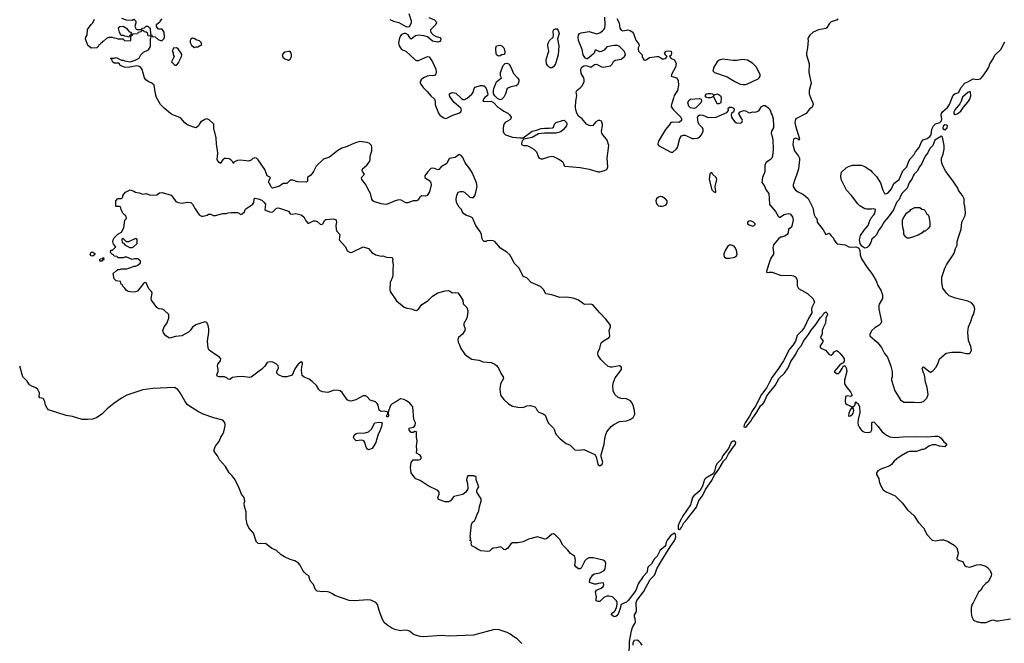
# Model space of a CAD drawing. Header units: inches. Extents: x 1861287 to 2052918, y 204622 to 437896.
# Tile 166 of 215: x 1961567 to 1972639, y 375431 to 382446. Entities that reach past the tile are written whole.
import ezdxf

# ---------------------------------------------------------------- set-up
doc = ezdxf.new("R2010")
doc.units = ezdxf.units.IN
doc.header["$MEASUREMENT"] = 0
for name, color, linetype in [('B9367', 7, 'Continuous'), ('B9368', 7, 'Continuous'), ('B9377', 7, 'Continuous'), ('B9378', 7, 'Continuous')]:
    doc.layers.add(name, color=color, linetype=linetype)

msp = doc.modelspace()

# ---------------------------------------------------------------- linework, layer by layer
at = {"layer": 'B9367', "color": 5}
for points, elevation in [([(1968421, 375290), (1968424, 375450), (1968434, 375510), (1968445, 375570), (1968458, 375610), (1968485, 375655), (1968490, 375670), (1968487, 375707), (1968479, 375730), (1968481, 375750), (1968501, 375790), (1968499, 375890), (1968508, 375912), (1968583, 376010), (1968658, 376150), (1968704, 376196), (1968718, 376222), (1968733, 376270), (1968783, 376357), (1968883, 376517), (1968934, 376590), (1968944, 376630), (1968940, 376660), (1968930, 376670), (1968910, 376660), (1968890, 376643), (1968848, 376592), (1968837, 376570), (1968829, 376531), (1968821, 376519), (1968770, 376480), (1968734, 376410), (1968703, 376377), (1968670, 376325), (1968634, 376290), (1968627, 376273), (1968624, 376230), (1968577, 376183), (1968520, 376100), (1968494, 376026), (1968410, 375912), (1968390, 375893), (1968344, 375876), (1968332, 375868), (1968317, 375810), (1968293, 375750), (1968270, 375731), (1968250, 375728), (1968223, 375750), (1968225, 375770), (1968255, 375790), (1968277, 375830), (1968286, 375870), (1968285, 375890), (1968277, 375910), (1968232, 375952), (1968190, 375963), (1968170, 375961), (1968134, 375946), (1968090, 375901), (1968070, 375900), (1968050, 375910), (1968048, 375930), (1968052, 375950), (1968041, 376010), (1968053, 376027), (1968106, 376050), (1968127, 376070), (1968135, 376090), (1968132, 376110), (1968070, 376104), (1968050, 376096), (1968030, 376095), (1967975, 376115), (1967977, 376150), (1968010, 376203), (1968030, 376213), (1968090, 376223), (1968139, 376250), (1968149, 376270), (1968159, 376330), (1968152, 376352), (1968127, 376367), (1968014, 376394), (1967968, 376392), (1967942, 376378), (1967923, 376357), (1967882, 376278), (1967870, 376269), (1967850, 376269), (1967822, 376290), (1967809, 376310), (1967816, 376364), (1967813, 376390), (1967805, 376410), (1967760, 376440), (1967730, 376480), (1967674, 376534), (1967640, 376600), (1967590, 376649), (1967570, 376661), (1967550, 376659), (1967490, 376606), (1967470, 376604), (1967390, 376630), (1967290, 376602), (1967230, 376572), (1967170, 376563), (1967110, 376561), (1967090, 376550), (1967057, 376503), (1967030, 376483), (1967010, 376486), (1966988, 376508), (1966970, 376515), (1966930, 376504), (1966890, 376500), (1966871, 376489), (1966850, 376468), (1966830, 376462), (1966751, 376471), (1966713, 376490), (1966690, 376509), (1966650, 376529), (1966643, 376557), (1966647, 376567), (1966642, 376582), (1966630, 376586), (1966629, 376590), (1966638, 376602), (1966633, 376630), (1966646, 376770), (1966664, 376796), (1966681, 376810), (1966693, 376830), (1966706, 376874), (1966730, 376922), (1966738, 376970), (1966757, 377030), (1966755, 377055), (1966709, 377131), (1966708, 377150), (1966713, 377167), (1966728, 377190), (1966698, 377270), (1966698, 377298), (1966686, 377310), (1966674, 377314), (1966606, 377314), (1966598, 377302), (1966591, 377270), (1966601, 377230), (1966606, 377170), (1966583, 377130), (1966550, 377104), (1966450, 377084), (1966410, 377034), (1966390, 377022), (1966350, 377024), (1966278, 377050), (1966268, 377070), (1966285, 377110), (1966285, 377130), (1966270, 377149), (1966161, 377201), (1966070, 377264), (1966022, 377282), (1966010, 377294), (1965970, 377350), (1965962, 377410), (1965970, 377465), (1965990, 377495), (1966050, 377493), (1966070, 377500), (1966082, 377510), (1966082, 377530), (1966070, 377547), (1966029, 377570), (1966033, 377610), (1966028, 377650), (1966036, 377710), (1966030, 377750), (1966029, 377809), (1966010, 377815), (1965990, 377801), (1965970, 377803), (1965947, 377830), (1965948, 377852), (1965990, 377862), (1966007, 377873), (1966015, 377885), (1966019, 377910), (1965999, 377950), (1965989, 378090), (1965953, 378133), (1965918, 378158), (1965890, 378175), (1965850, 378182), (1965803, 378150), (1965755, 378125), (1965735, 378105), (1965711, 378030), (1965715, 377985), (1965710, 377978), (1965700, 377980), (1965689, 377990), (1965706, 378010), (1965706, 378030), (1965670, 378042), (1965630, 378039), (1965610, 378055), (1965597, 378110), (1965588, 378130), (1965566, 378146), (1965506, 378166), (1965470, 378209), (1965456, 378216), (1965430, 378213), (1965345, 378170), (1965290, 378156), (1965270, 378158), (1965250, 378170), (1965194, 378254), (1965170, 378272), (1965130, 378277), (1965090, 378274), (1965030, 378254), (1964970, 378260), (1964945, 378270), (1964930, 378285), (1964903, 378330), (1964856, 378376), (1964822, 378401), (1964764, 378424), (1964743, 378444), (1964735, 378505), (1964739, 378541), (1964748, 378570), (1964747, 378587), (1964730, 378598), (1964698, 378570), (1964661, 378519), (1964631, 378449), (1964570, 378429), (1964550, 378427), (1964526, 378430), (1964478, 378450), (1964458, 378470), (1964458, 378490), (1964478, 378530), (1964474, 378554), (1964450, 378575), (1964412, 378592), (1964383, 378597), (1964350, 378588), (1964325, 378550), (1964290, 378515), (1964170, 378424), (1964150, 378421), (1964070, 378432), (1964012, 378428), (1963960, 378420), (1963930, 378399), (1963910, 378401), (1963897, 378417), (1963870, 378430), (1963807, 378427), (1963790, 378434), (1963783, 378450), (1963800, 378490), (1963800, 378510), (1963790, 378550), (1963796, 378570), (1963824, 378610), (1963829, 378630), (1963815, 378650), (1963750, 378690), (1963699, 378730), (1963685, 378750), (1963677, 378830), (1963693, 378930), (1963693, 378970), (1963686, 379006), (1963670, 379038), (1963648, 379048), (1963547, 379013), (1963510, 378988), (1963485, 378950), (1963465, 378930), (1963390, 378889), (1963319, 378881), (1963250, 378864), (1963210, 378889), (1963183, 378923), (1963178, 378950), (1963193, 378990), (1963221, 379030), (1963229, 379050), (1963243, 379090), (1963244, 379130), (1963190, 379179), (1963170, 379189), (1963130, 379194), (1963110, 379209), (1963050, 379289), (1963044, 379310), (1963058, 379370), (1963048, 379390), (1963020, 379420), (1962990, 379486), (1962970, 379488), (1962960, 379480), (1962890, 379393), (1962870, 379383), (1962830, 379379), (1962786, 379390), (1962763, 379403), (1962750, 379426), (1962726, 379450), (1962722, 379462), (1962706, 379470), (1962702, 379502), (1962650, 379508), (1962630, 379529), (1962618, 379590), (1962650, 379622), (1962670, 379634), (1962690, 379634), (1962710, 379642), (1962770, 379642), (1962790, 379652), (1962807, 379653), (1962836, 379664), (1962850, 379674), (1962870, 379674), (1962896, 379684), (1962926, 379710), (1962926, 379730), (1962896, 379756), (1962856, 379756), (1962830, 379748), (1962770, 379775), (1962745, 379775), (1962730, 379768), (1962670, 379766), (1962662, 379782), (1962630, 379786), (1962622, 379802), (1962610, 379806), (1962588, 379828), (1962590, 379854), (1962610, 379854), (1962646, 379890), (1962620, 379920), (1962615, 379950), (1962618, 379970), (1962630, 379992), (1962638, 380000)], 160), ([(1965163, 380000), (1965161, 379970), (1965231, 379891), (1965250, 379845), (1965274, 379830), (1965290, 379827), (1965306, 379830), (1965430, 379892), (1965490, 379871), (1965527, 379827), (1965570, 379801), (1965630, 379786), (1965651, 379791), (1965693, 379773), (1965754, 379770), (1965762, 379750), (1965758, 379730), (1965766, 379690), (1965761, 379630), (1965762, 379570), (1965758, 379550), (1965732, 379490), (1965730, 379410), (1965734, 379390), (1965804, 379284), (1965891, 379211), (1965919, 379199), (1965970, 379194), (1966010, 379177), (1966030, 379176), (1966051, 379189), (1966090, 379241), (1966155, 379285), (1966210, 379336), (1966270, 379374), (1966350, 379396), (1966390, 379400), (1966410, 379390), (1966430, 379372), (1966470, 379376), (1966492, 379372), (1966510, 379353), (1966549, 379290), (1966555, 379250), (1966561, 379241), (1966594, 379210), (1966605, 379170), (1966604, 379130), (1966594, 379090), (1966561, 379030), (1966562, 379010), (1966577, 378970), (1966572, 378950), (1966545, 378910), (1966500, 378870), (1966492, 378850), (1966497, 378817), (1966514, 378790), (1966528, 378748), (1966568, 378688), (1966600, 378660), (1966650, 378628), (1966730, 378615), (1966778, 378598), (1966870, 378590), (1966910, 378570), (1966930, 378555), (1966950, 378526), (1966981, 378461), (1967002, 378430), (1967008, 378410), (1966975, 378350), (1966966, 378290), (1966973, 378230), (1966982, 378210), (1967012, 378172), (1967064, 378124), (1967110, 378099), (1967169, 378089), (1967230, 378084), (1967270, 378102), (1967310, 378106), (1967359, 378090), (1967370, 378079), (1967384, 378050), (1967405, 378030), (1967454, 378014), (1967477, 377997), (1967510, 377911), (1967570, 377850), (1967582, 377830), (1967591, 377790), (1967598, 377778), (1967644, 377730), (1967710, 377677), (1967758, 377658), (1967809, 377609), (1967850, 377604), (1967910, 377612), (1968034, 377554), (1968048, 377528), (1968067, 377447), (1968075, 377435), (1968090, 377427), (1968115, 377445), (1968123, 377470), (1968106, 377530), (1968105, 377550), (1968140, 377670), (1968145, 377730), (1968153, 377770), (1968170, 377810), (1968219, 377870), (1968248, 377892), (1968310, 377925), (1968390, 377933), (1968433, 377947), (1968465, 377970), (1968484, 378010), (1968482, 378050), (1968467, 378106), (1968454, 378134), (1968437, 378157), (1968390, 378180), (1968330, 378183), (1968296, 378196), (1968260, 378230), (1968240, 378270), (1968237, 378330), (1968244, 378370), (1968263, 378417), (1968334, 378510), (1968335, 378530), (1968330, 378542), (1968310, 378552), (1968230, 378536), (1968210, 378537), (1968185, 378545), (1968141, 378581), (1968102, 378622), (1968073, 378670), (1968067, 378690), (1968071, 378710), (1968091, 378750), (1968107, 378810), (1968130, 378835), (1968195, 378870), (1968202, 378890), (1968195, 378950), (1968211, 378990), (1968210, 379010), (1968159, 379079), (1968089, 379149), (1968010, 379240), (1967990, 379245), (1967923, 379243), (1967906, 379250), (1967850, 379290), (1967790, 379315), (1967710, 379323), (1967642, 379322), (1967551, 379349), (1967482, 379362), (1967456, 379410), (1967425, 379445), (1967319, 379490), (1967270, 379542), (1967230, 379558), (1967184, 379650), (1967128, 379708), (1967109, 379750), (1967079, 379799), (1967044, 379830), (1966974, 379874), (1966910, 379950), (1966890, 379959), (1966857, 379963), (1966823, 379957), (1966810, 379949), (1966790, 379949), (1966770, 379968), (1966764, 380000)], 160), ([(1970000, 379723), (1969967, 379630), (1969965, 379610), (1969970, 379602), (1969993, 379607), (1970000, 379606)], 160), ([(1967214, 375430), (1967162, 375482), (1967123, 375503), (1967079, 375539), (1967050, 375554), (1966946, 375586), (1966890, 375584), (1966670, 375522), (1966390, 375512), (1966310, 375519), (1966110, 375505), (1966070, 375507), (1966005, 375525), (1965990, 375532), (1965950, 375567), (1965930, 375576), (1965890, 375578), (1965850, 375572), (1965786, 375586), (1965750, 375603), (1965697, 375637), (1965666, 375666), (1965652, 375690), (1965613, 375790), (1965589, 375869), (1965570, 375889), (1965515, 375915), (1965480, 375920), (1965330, 375909), (1965270, 375913), (1965110, 375969), (1965086, 375986), (1965046, 376006), (1965010, 376014), (1964970, 376009), (1964910, 376019), (1964890, 376039), (1964871, 376091), (1964834, 376134), (1964819, 376190), (1964790, 376205), (1964768, 376228), (1964749, 376250), (1964721, 376310), (1964697, 376337), (1964659, 376359), (1964610, 376372), (1964543, 376403), (1964507, 376427), (1964456, 376476), (1964400, 376500), (1964330, 376555), (1964271, 376549), (1964250, 376553), (1964240, 376560), (1964229, 376570), (1964197, 376670), (1964144, 376730), (1964124, 376770), (1964115, 376830), (1964112, 376910), (1964095, 376970), (1964089, 377009), (1964097, 377030), (1964091, 377070), (1964062, 377110), (1964036, 377176), (1963988, 377270), (1963955, 377315), (1963921, 377350), (1963880, 377420), (1963813, 377493), (1963790, 377538), (1963755, 377590), (1963755, 377610), (1963769, 377650), (1963815, 377710), (1963829, 377750), (1963850, 377782), (1963861, 377810), (1963877, 377877), (1963877, 377897), (1963870, 377918), (1963850, 377942), (1963750, 377967), (1963630, 378009), (1963576, 378036), (1963478, 378098), (1963450, 378119), (1963427, 378150), (1963373, 378250), (1963346, 378286), (1963309, 378309), (1963064, 378296), (1962950, 378282), (1962850, 378250), (1962770, 378221), (1962710, 378189), (1962627, 378130), (1962552, 378068), (1962490, 378007), (1962430, 377967), (1962386, 377954), (1962330, 377947), (1962270, 377947), (1962161, 377981), (1962090, 377992), (1961890, 378059), (1961875, 378075), (1961855, 378110), (1961850, 378150), (1961830, 378184), (1961792, 378192), (1961784, 378204), (1961788, 378250), (1961770, 378287), (1961750, 378305), (1961702, 378322), (1961678, 378338), (1961650, 378378), (1961603, 378430), (1961567, 378547)], 180), ([(1970000, 378369), (1969969, 378310), (1969910, 378228), (1969842, 378098), (1969808, 378050), (1969775, 377985), (1969723, 377910), (1969713, 377890), (1969710, 377866), (1969730, 377863), (1969740, 377870), (1969790, 377930), (1969803, 377957), (1969856, 378030), (1969898, 378102), (1969928, 378130), (1969942, 378150), (1969967, 378213), (1970000, 378254)], 160), ([(1968567, 375410), (1968553, 375433), (1968530, 375456), (1968510, 375466), (1968478, 375462), (1968463, 375437), (1968463, 375410)], 160)]:
    msp.add_lwpolyline(points, dxfattribs=dict(at, elevation=elevation))
at = {"layer": 'B9367', "color": 5, "elevation": 160}
for points in [[(1962870, 379986), (1962790, 379946), (1962767, 379947), (1962730, 379986), (1962718, 379982), (1962714, 379970), (1962718, 379938), (1962733, 379933), (1962754, 379910), (1962804, 379884), (1962830, 379882), (1962846, 379890), (1962886, 379930), (1962886, 379970), (1962882, 379982)], [(1969550, 379909), (1969530, 379897), (1969498, 379850), (1969483, 379810), (1969485, 379790), (1969494, 379774), (1969510, 379765), (1969550, 379763), (1969590, 379769), (1969606, 379774), (1969629, 379790), (1969633, 379810), (1969626, 379850), (1969617, 379877), (1969600, 379900), (1969570, 379909)], [(1962390, 379786), (1962370, 379788), (1962358, 379810), (1962370, 379831), (1962390, 379832), (1962410, 379814), (1962410, 379806)], [(1962490, 379728), (1962466, 379730), (1962468, 379750), (1962470, 379754), (1962502, 379758), (1962510, 379772), (1962514, 379750), (1962498, 379742)], [(1965490, 377609), (1965476, 377616), (1965468, 377628), (1965458, 377650), (1965449, 377690), (1965435, 377710), (1965410, 377717), (1965350, 377709), (1965326, 377730), (1965321, 377750), (1965326, 377774), (1965349, 377791), (1965365, 377795), (1965450, 377799), (1965490, 377811), (1965521, 377839), (1965562, 377910), (1965610, 377917), (1965635, 377915), (1965642, 377910), (1965635, 377870), (1965612, 377810), (1965597, 377783), (1965571, 377690), (1965530, 377624)], [(1969610, 377706), (1969590, 377704), (1969568, 377690), (1969537, 377623), (1969470, 377536), (1969459, 377501), (1969407, 377450), (1969390, 377417), (1969378, 377362), (1969363, 377337), (1969284, 377290), (1969267, 377273), (1969243, 377197), (1969213, 377147), (1969149, 377090), (1969132, 377070), (1969109, 376990), (1969026, 376870), (1968990, 376803), (1968970, 376755), (1968970, 376716), (1968990, 376713), (1969010, 376734), (1969034, 376786), (1969074, 376826), (1969106, 376874), (1969177, 376963), (1969204, 377036), (1969244, 377090), (1969279, 377161), (1969350, 377262), (1969385, 377335), (1969390, 377336), (1969430, 377389), (1969481, 377479), (1969511, 377510), (1969537, 377563), (1969615, 377670), (1969619, 377690)]]:
    msp.add_lwpolyline(points, close=True, dxfattribs=at)
at = {"layer": 'B9368', "color": 5, "elevation": 160}
for points in [[(1966764, 380000), (1966758, 380030), (1966743, 380063), (1966717, 380097), (1966697, 380130), (1966658, 380218), (1966630, 380233), (1966590, 380242), (1966562, 380262), (1966542, 380290), (1966535, 380310), (1966510, 380338), (1966479, 380390), (1966474, 380430), (1966482, 380470), (1966496, 380504), (1966525, 380515), (1966550, 380514), (1966570, 380507), (1966630, 380451), (1966650, 380444), (1966670, 380446), (1966689, 380471), (1966710, 380570), (1966704, 380610), (1966658, 380718), (1966629, 380770), (1966577, 380837), (1966550, 380896), (1966530, 380919), (1966510, 380929), (1966464, 380896), (1966396, 380884), (1966368, 380830), (1966308, 380792), (1966279, 380761), (1966270, 380757), (1966230, 380773), (1966204, 380776), (1966189, 380771), (1966152, 380730), (1966124, 380690), (1966123, 380670), (1966181, 380630), (1966191, 380610), (1966194, 380590), (1966175, 380510), (1966150, 380469), (1966130, 380459), (1966090, 380464), (1966068, 380450), (1966045, 380415), (1966030, 380409), (1965990, 380410), (1965930, 380384), (1965907, 380387), (1965855, 380415), (1965830, 380420), (1965790, 380410), (1965690, 380367), (1965630, 380375), (1965550, 380400), (1965536, 380410), (1965526, 380426), (1965511, 380490), (1965498, 380518), (1965456, 380596), (1965415, 380650), (1965410, 380670), (1965444, 380710), (1965425, 380730), (1965419, 380750), (1965423, 380770), (1965472, 380808), (1965497, 380843), (1965508, 380870), (1965509, 380910), (1965526, 380970), (1965528, 381010), (1965523, 381030), (1965496, 381056), (1965470, 381065), (1965390, 381074), (1965330, 381057), (1965250, 381020), (1965190, 381001), (1965144, 380976), (1965050, 380901), (1964982, 380878), (1964900, 380800), (1964870, 380738), (1964842, 380698), (1964802, 380670), (1964802, 380630), (1964790, 380618), (1964690, 380623), (1964640, 380640), (1964610, 380639), (1964570, 380604), (1964530, 380602), (1964490, 380575), (1964424, 380556), (1964410, 380549), (1964390, 380568), (1964378, 380598), (1964368, 380610), (1964368, 380630), (1964386, 380670), (1964349, 380689), (1964322, 380762), (1964250, 380870), (1964230, 380889), (1964210, 380892), (1964190, 380883), (1964170, 380866), (1964144, 380856), (1964050, 380865), (1964017, 380863), (1963988, 380852), (1963976, 380844), (1963970, 380829), (1963961, 380850), (1963946, 380866), (1963921, 380881), (1963890, 380886), (1963870, 380883), (1963851, 380870), (1963837, 380850), (1963830, 380828), (1963810, 380839), (1963788, 380870), (1963793, 380950), (1963778, 381050), (1963776, 381116), (1963756, 381196), (1963749, 381210), (1963748, 381270), (1963740, 381280), (1963698, 381318), (1963670, 381329), (1963650, 381322), (1963604, 381296), (1963587, 381273), (1963579, 381250), (1963550, 381230), (1963510, 381239), (1963448, 381268), (1963425, 381285), (1963377, 381337), (1963350, 381354), (1963297, 381370), (1963263, 381390), (1963190, 381450), (1963150, 381490), (1963106, 381570), (1963093, 381610), (1963079, 381710), (1963052, 381732), (1963010, 381750), (1962985, 381770), (1962970, 381790), (1962944, 381884), (1962928, 381908), (1962910, 381919), (1962890, 381925), (1962839, 381921), (1962790, 381908), (1962746, 381910), (1962698, 381930), (1962688, 381948), (1962676, 381956), (1962630, 381958), (1962609, 381970), (1962608, 381988), (1962602, 382002), (1962590, 382006), (1962590, 382014), (1962630, 382014), (1962650, 382022), (1962710, 381992), (1962730, 381992), (1962744, 381984), (1962810, 381972), (1962866, 381990), (1962910, 382012), (1962930, 382052), (1962960, 382080), (1963015, 382105), (1963036, 382144), (1963038, 382230), (1963046, 382250), (1963042, 382262), (1963010, 382266), (1963006, 382270), (1963006, 382290), (1962990, 382306), (1962968, 382308), (1962962, 382322), (1962950, 382326), (1962938, 382322), (1962932, 382308), (1962898, 382302), (1962892, 382288), (1962838, 382282), (1962832, 382268), (1962818, 382262), (1962814, 382250), (1962814, 382210), (1962810, 382206), (1962750, 382208), (1962730, 382226), (1962673, 382227), (1962656, 382236), (1962630, 382238), (1962610, 382246), (1962570, 382246), (1962544, 382236), (1962510, 382206), (1962498, 382202), (1962494, 382190), (1962478, 382182), (1962473, 382167), (1962458, 382162), (1962453, 382147), (1962434, 382130), (1962370, 382127), (1962342, 382150), (1962330, 382168), (1962306, 382230), (1962309, 382250), (1962327, 382273), (1962330, 382334), (1962369, 382390), (1962389, 382410), (1962408, 382450)], [(1962710, 382462), (1962765, 382445), (1962830, 382442), (1962851, 382451), (1962872, 382430), (1962872, 382410), (1962862, 382370), (1962878, 382338), (1962890, 382334), (1962930, 382334), (1962942, 382338), (1962948, 382352), (1962970, 382354), (1962990, 382374), (1963010, 382374), (1963018, 382358), (1963032, 382352), (1963038, 382278), (1963052, 382272), (1963058, 382258), (1963090, 382252), (1963122, 382222), (1963150, 382211), (1963170, 382212), (1963189, 382231), (1963195, 382250), (1963190, 382306), (1963170, 382338), (1963130, 382338), (1963123, 382343), (1963106, 382370), (1963106, 382390), (1963130, 382414), (1963142, 382418), (1963146, 382430), (1963170, 382454)], [(1965728, 382448), (1965770, 382431), (1965830, 382416), (1965910, 382371), (1965930, 382366), (1965950, 382371), (1965974, 382410), (1965973, 382430), (1965945, 382510)], [(1966169, 382469), (1966230, 382445), (1966248, 382430), (1966252, 382410), (1966246, 382390), (1966196, 382344), (1966187, 382330), (1966187, 382310), (1966215, 382275), (1966250, 382256), (1966290, 382244), (1966302, 382230), (1966299, 382210), (1966290, 382199), (1966270, 382193), (1966210, 382204), (1966153, 382253), (1966110, 382266), (1966050, 382272), (1966017, 382263), (1965970, 382225), (1965957, 382237), (1965935, 382275), (1965910, 382290), (1965890, 382292), (1965861, 382279), (1965852, 382268), (1965839, 382241), (1965825, 382185), (1965835, 382150), (1965857, 382117), (1965870, 382106), (1965910, 382091), (1966014, 381994), (1966030, 381985), (1966050, 381988), (1966151, 382031), (1966170, 382027), (1966209, 381970), (1966246, 381890), (1966250, 381850), (1966245, 381835), (1966230, 381819), (1966210, 381814), (1966190, 381817), (1966150, 381809), (1966108, 381792), (1966083, 381770), (1966071, 381750), (1966071, 381730), (1966102, 381682), (1966150, 381639), (1966191, 381590), (1966233, 381553), (1966240, 381530), (1966240, 381490), (1966245, 381470), (1966275, 381395), (1966293, 381373), (1966330, 381344), (1966350, 381335), (1966370, 381337), (1966439, 381370), (1966506, 381394), (1966526, 381410), (1966533, 381430), (1966529, 381450), (1966450, 381519), (1966410, 381570), (1966401, 381590), (1966399, 381610), (1966410, 381621), (1966432, 381628), (1966470, 381618), (1966530, 381562), (1966550, 381548), (1966570, 381547), (1966598, 381562), (1966650, 381607), (1966665, 381630), (1966678, 381670), (1966690, 381687), (1966750, 381704), (1966770, 381707), (1966783, 381703), (1966790, 381701), (1966813, 381673), (1966831, 381610), (1966826, 381594), (1966798, 381570), (1966782, 381550), (1966774, 381530), (1966790, 381526), (1966870, 381531), (1966893, 381513), (1966942, 381462), (1966970, 381448), (1967010, 381418), (1967056, 381396), (1967076, 381376), (1967092, 381350), (1967088, 381330), (1967079, 381321), (1967026, 381290), (1967011, 381270), (1967002, 381230), (1967002, 381190), (1967009, 381169), (1967029, 381149), (1967110, 381125), (1967190, 381116), (1967230, 381118), (1967330, 381192), (1967377, 381203), (1967430, 381221), (1967470, 381226), (1967516, 381224), (1967558, 381230), (1967570, 381238), (1967579, 381270), (1967599, 381290), (1967670, 381313), (1967690, 381315), (1967715, 381290), (1967719, 381270), (1967714, 381250), (1967683, 381210), (1967650, 381184), (1967594, 381170), (1967468, 381168), (1967400, 381160), (1967330, 381121), (1967237, 381103), (1967216, 381084), (1967208, 381052), (1967210, 381042), (1967231, 381031), (1967269, 381031), (1967290, 381024), (1967350, 380990), (1967378, 380958), (1967402, 380901), (1967410, 380890), (1967430, 380881), (1967450, 380882), (1967515, 380905), (1967550, 380909), (1967570, 380906), (1967630, 380878), (1967670, 380850), (1967682, 380830), (1967690, 380802), (1967698, 380798), (1967870, 380783), (1967970, 380764), (1968070, 380735), (1968090, 380735), (1968130, 380745), (1968162, 380758), (1968174, 380770), (1968182, 380790), (1968173, 380890), (1968190, 381030), (1968172, 381090), (1968146, 381126), (1968123, 381150), (1968112, 381170), (1968110, 381190), (1968122, 381250), (1968122, 381270), (1968110, 381304), (1968092, 381312), (1968070, 381310), (1968045, 381295), (1968010, 381255), (1967990, 381250), (1967970, 381254), (1967939, 381270), (1967890, 381329), (1967850, 381361), (1967830, 381394), (1967820, 381430), (1967818, 381462), (1967822, 381530), (1967832, 381590), (1967825, 381635), (1967830, 381650), (1967870, 381678), (1967890, 381701), (1967914, 381750), (1967916, 381770), (1967909, 381790), (1967880, 381840), (1967876, 381890), (1967887, 381913), (1967910, 381926), (1967930, 381931), (1967948, 381928), (1967990, 381911), (1968030, 381941), (1968050, 381945), (1968076, 381936), (1968110, 381915), (1968130, 381911), (1968210, 381927), (1968230, 381945), (1968245, 381975), (1968262, 381990), (1968330, 382003), (1968369, 382030), (1968379, 382050), (1968377, 382070), (1968364, 382090), (1968310, 382145), (1968290, 382156), (1968250, 382156), (1968170, 382139), (1968138, 382102), (1968110, 382087), (1968090, 382085), (1968050, 382102), (1968038, 382102), (1968028, 382070), (1968020, 382060), (1967950, 382005), (1967946, 382006), (1967930, 382013), (1967913, 382030), (1967904, 382050), (1967890, 382110), (1967850, 382210), (1967848, 382250), (1967852, 382270), (1967863, 382290), (1967881, 382299), (1967970, 382312), (1968052, 382288), (1968090, 382297), (1968121, 382319), (1968140, 382340), (1968146, 382350), (1968152, 382388), (1968147, 382473)], [(1968281, 382461), (1968306, 382410), (1968314, 382350), (1968330, 382327), (1968350, 382319), (1968407, 382333), (1968430, 382325), (1968453, 382310), (1968468, 382290), (1968495, 382215), (1968528, 382170), (1968532, 382150), (1968522, 382130), (1968520, 382110), (1968525, 382090), (1968566, 382050), (1968568, 382028), (1968580, 382000), (1968590, 381991), (1968610, 381995), (1968650, 382021), (1968730, 382030), (1968750, 382030), (1968777, 382017), (1968790, 382005), (1968810, 382005), (1968829, 382011), (1968848, 382030), (1968829, 382049), (1968819, 382070), (1968835, 382090), (1968870, 382095), (1968891, 382090), (1968898, 382070), (1968892, 382048), (1968874, 382030), (1968894, 382010), (1968930, 381994), (1968950, 381954), (1968941, 381910), (1968898, 381830), (1968894, 381810), (1968951, 381790), (1968970, 381762), (1968976, 381710), (1968962, 381650), (1968928, 381592), (1968917, 381563), (1968895, 381490), (1968894, 381470), (1968902, 381450), (1968914, 381434), (1969000, 381350), (1969010, 381330), (1969008, 381312), (1968988, 381292), (1968970, 381289), (1968910, 381293), (1968890, 381288), (1968870, 381258), (1968828, 381212), (1968750, 381078), (1968741, 381050), (1968751, 381030), (1968890, 380954), (1968910, 380955), (1968949, 380990), (1968963, 381010), (1968989, 381110), (1969010, 381141), (1969030, 381148), (1969050, 381146), (1969130, 381110), (1969150, 381108), (1969188, 381112), (1969210, 381123), (1969232, 381150), (1969254, 381190), (1969254, 381210), (1969244, 381230), (1969210, 381262), (1969195, 381290), (1969190, 381350), (1969196, 381364), (1969210, 381376), (1969250, 381371), (1969310, 381345), (1969398, 381350), (1969519, 381401), (1969536, 381424), (1969535, 381450), (1969550, 381461), (1969570, 381463), (1969598, 381450), (1969602, 381430), (1969592, 381410), (1969571, 381390), (1969566, 381374), (1969571, 381350), (1969581, 381330), (1969610, 381296), (1969626, 381286), (1969670, 381283), (1969688, 381290), (1969694, 381310), (1969689, 381330), (1969662, 381370), (1969655, 381390), (1969668, 381410), (1969710, 381425), (1969730, 381422), (1969770, 381397), (1969790, 381401), (1969810, 381410), (1969830, 381405), (1969850, 381408), (1969878, 381422), (1969910, 381470), (1969930, 381479), (1969950, 381479), (1969990, 381450), (1970000, 381437)], [(1970000, 380865), (1969962, 380838), (1969947, 380813), (1969945, 380735), (1969920, 380670), (1969913, 380613), (1969940, 380580), (1969961, 380530), (1969992, 380492), (1969998, 380370), (1970000, 380365)], [(1962638, 380000), (1962670, 380032), (1962710, 380054), (1962736, 380104), (1962749, 380191), (1962768, 380210), (1962762, 380242), (1962750, 380246), (1962728, 380270), (1962706, 380310), (1962702, 380342), (1962690, 380346), (1962650, 380346), (1962646, 380350), (1962648, 380410), (1962670, 380434), (1962710, 380434), (1962726, 380450), (1962726, 380470), (1962756, 380504), (1962810, 380532), (1962850, 380518), (1962870, 380505), (1962910, 380498), (1962950, 380485), (1962990, 380492), (1963033, 380473), (1963110, 380474), (1963140, 380500), (1963170, 380502), (1963270, 380471), (1963290, 380451), (1963322, 380402), (1963348, 380388), (1963390, 380381), (1963450, 380393), (1963490, 380390), (1963510, 380370), (1963538, 380318), (1963585, 380250), (1963610, 380237), (1963630, 380234), (1963673, 380247), (1963690, 380258), (1963717, 380257), (1963744, 380244), (1963770, 380242), (1963850, 380266), (1963890, 380265), (1963910, 380272), (1963944, 380276), (1964017, 380277), (1964034, 380270), (1964050, 380254), (1964070, 380262), (1964094, 380286), (1964102, 380310), (1964110, 380318), (1964189, 380370), (1964201, 380390), (1964202, 380430), (1964210, 380438), (1964249, 380431), (1964290, 380415), (1964313, 380393), (1964331, 380370), (1964322, 380310), (1964338, 380298), (1964390, 380279), (1964415, 380285), (1964450, 380323), (1964470, 380331), (1964490, 380326), (1964591, 380291), (1964610, 380262), (1964630, 380258), (1964670, 380266), (1964732, 380250), (1964762, 380230), (1964784, 380184), (1964810, 380154), (1964870, 380182), (1964890, 380185), (1964910, 380176), (1964945, 380145), (1964957, 380143), (1964974, 380150), (1964999, 380190), (1965010, 380199), (1965090, 380204), (1965117, 380197), (1965127, 380187), (1965130, 380170), (1965122, 380130), (1965125, 380090), (1965131, 380071), (1965165, 380030), (1965163, 380000)]]:
    msp.add_lwpolyline(points, dxfattribs=at)
at = {"layer": 'B9368', "color": 5}
for points, elevation in [([(1962730, 382368), (1962693, 382367), (1962674, 382350), (1962684, 382304), (1962700, 382280), (1962710, 382272), (1962730, 382272), (1962744, 382264), (1962770, 382262), (1962790, 382254), (1962802, 382258), (1962807, 382273), (1962822, 382278), (1962826, 382290), (1962822, 382302), (1962807, 382307), (1962780, 382340)], 160), ([(1967530, 381905), (1967521, 381910), (1967505, 381925), (1967490, 381950), (1967486, 381990), (1967490, 382010), (1967517, 382090), (1967505, 382150), (1967505, 382170), (1967512, 382190), (1967526, 382210), (1967567, 382250), (1967570, 382270), (1967564, 382310), (1967570, 382330), (1967590, 382344), (1967610, 382343), (1967623, 382323), (1967632, 382290), (1967615, 382230), (1967630, 382150), (1967620, 382050), (1967593, 381950), (1967570, 381916), (1967550, 381905)], 160), ([(1963510, 382238), (1963492, 382228), (1963482, 382210), (1963482, 382190), (1963500, 382160), (1963530, 382134), (1963550, 382142), (1963570, 382142), (1963614, 382166), (1963608, 382190), (1963589, 382209), (1963557, 382217), (1963530, 382234)], 160), ([(1963330, 382128), (1963294, 382126), (1963294, 382114), (1963282, 382090), (1963292, 382072), (1963292, 382050), (1963302, 382030), (1963274, 381970), (1963310, 381934), (1963330, 381934), (1963356, 381964), (1963360, 381980), (1963388, 382030), (1963389, 382050), (1963382, 382070), (1963350, 382118)], 160), ([(1966950, 382036), (1966929, 382049), (1966923, 382070), (1966921, 382110), (1966922, 382130), (1966930, 382150), (1966970, 382160), (1966990, 382153), (1967010, 382131), (1967022, 382090), (1967021, 382070), (1967010, 382055), (1966990, 382049), (1966970, 382038)], 160), ([(1964590, 382089), (1964550, 382079), (1964532, 382070), (1964518, 382050), (1964524, 382024), (1964550, 382005), (1964590, 381992), (1964610, 382002), (1964622, 382030), (1964622, 382050), (1964618, 382070), (1964608, 382088)], 160), ([(1969470, 382003), (1969431, 381990), (1969410, 381973), (1969371, 381910), (1969362, 381870), (1969381, 381850), (1969524, 381804), (1969610, 381749), (1969670, 381722), (1969704, 381716), (1969730, 381717), (1969750, 381724), (1969870, 381779), (1969883, 381790), (1969895, 381810), (1969893, 381830), (1969869, 381870), (1969853, 381910), (1969810, 381952), (1969750, 381989), (1969690, 381999), (1969630, 381986), (1969590, 381986)], 180), ([(1966970, 381544), (1966941, 381561), (1966910, 381590), (1966896, 381610), (1966893, 381650), (1966897, 381670), (1966930, 381745), (1966950, 381766), (1966986, 381790), (1966975, 381815), (1966974, 381850), (1967004, 381930), (1967026, 381954), (1967050, 381958), (1967070, 381945), (1967090, 381911), (1967119, 381839), (1967170, 381787), (1967179, 381770), (1967181, 381750), (1967170, 381718), (1967150, 381702), (1967088, 381692), (1967050, 381672), (1967029, 381610), (1967010, 381575), (1966990, 381552)], 160), ([(1969150, 381445), (1969110, 381455), (1969090, 381473), (1969081, 381510), (1969090, 381536), (1969110, 381551), (1969210, 381561), (1969231, 381551), (1969232, 381530), (1969225, 381510), (1969170, 381455)], 160), ([(1969370, 381594), (1969378, 381602), (1969406, 381610), (1969430, 381604), (1969447, 381590), (1969453, 381570), (1969450, 381509), (1969430, 381499), (1969410, 381498), (1969370, 381586), (1969362, 381578), (1969333, 381567), (1969306, 381566), (1969289, 381569), (1969274, 381590), (1969289, 381610), (1969310, 381617), (1969337, 381617), (1969362, 381610)], 160), ([(1969350, 380728), (1969330, 380718), (1969328, 380712), (1969319, 380650), (1969350, 380532), (1969370, 380512), (1969390, 380502), (1969395, 380510), (1969389, 380569), (1969405, 380650), (1969397, 380670), (1969359, 380710)], 160), ([(1968770, 380456), (1968750, 380450), (1968728, 380430), (1968720, 380410), (1968722, 380390), (1968731, 380370), (1968750, 380353), (1968770, 380347), (1968790, 380348), (1968810, 380351), (1968836, 380364), (1968849, 380390), (1968847, 380410), (1968830, 380432), (1968790, 380452)], 160), ([(1969790, 380182), (1969770, 380179), (1969752, 380170), (1969752, 380150), (1969770, 380138), (1969810, 380125), (1969826, 380130), (1969838, 380142), (1969838, 380150), (1969818, 380170)], 160)]:
    msp.add_lwpolyline(points, close=True, dxfattribs=dict(at, elevation=elevation))
at = {"layer": 'B9377', "color": 5}
for points, elevation in [([(1970129, 380000), (1970122, 379998), (1970098, 379982), (1970045, 379915), (1970037, 379883), (1970044, 379830), (1970042, 379810), (1970015, 379765), (1970000, 379723)], 160), ([(1970707, 380000), (1970718, 379990), (1970726, 379966), (1970750, 379931), (1970764, 379924), (1970850, 379914), (1970891, 379891), (1970907, 379887), (1970969, 379891), (1970998, 379878), (1971013, 379853), (1971019, 379799), (1971034, 379754), (1971097, 379657), (1971150, 379590), (1971198, 379510), (1971215, 379455), (1971250, 379402), (1971270, 379350), (1971270, 379310), (1971230, 379244), (1971226, 379230), (1971229, 379191), (1971257, 379050), (1971250, 379030), (1971233, 379010), (1971182, 378978), (1971150, 378949), (1971126, 378910), (1971128, 378890), (1971213, 378813), (1971257, 378757), (1971290, 378691), (1971326, 378650), (1971361, 378550), (1971376, 378490), (1971378, 378430), (1971371, 378410), (1971371, 378390), (1971406, 378270), (1971472, 378170), (1971510, 378145), (1971630, 378145), (1971690, 378138), (1971730, 378152), (1971768, 378190), (1971782, 378230), (1971772, 378310), (1971752, 378370), (1971742, 378450), (1971730, 378475), (1971716, 378524), (1971721, 378539), (1971730, 378541), (1971790, 378491), (1971810, 378482), (1971816, 378484), (1971840, 378500), (1971870, 378534), (1971890, 378574), (1971910, 378632), (1971986, 378694), (1972050, 378705), (1972150, 378706), (1972210, 378691), (1972248, 378692), (1972258, 378702), (1972269, 378730), (1972261, 378770), (1972237, 378837), (1972229, 378930), (1972236, 378990), (1972263, 379050), (1972281, 379110), (1972293, 379130), (1972303, 379170), (1972306, 379190), (1972296, 379230), (1972270, 379259), (1972230, 379281), (1972090, 379314), (1972020, 379340), (1971990, 379368), (1971946, 379426), (1971935, 379490), (1971935, 379550), (1971969, 379651), (1971989, 379690), (1972070, 379812), (1972079, 379830), (1972089, 379871), (1972108, 379910), (1972109, 379951), (1972125, 380000)], 180), ([(1971176, 380000), (1971150, 379976), (1971139, 379941), (1971117, 379903), (1971098, 379882), (1971070, 379875), (1971037, 379897), (1971017, 379930), (1971012, 379970), (1971017, 380000)], 180), ([(1971605, 380000), (1971570, 379988), (1971546, 379990), (1971536, 380000)], 180), ([(1970000, 379606), (1970030, 379605), (1970130, 379568), (1970230, 379572), (1970270, 379565), (1970290, 379555), (1970306, 379526), (1970310, 379510), (1970311, 379451), (1970323, 379423), (1970424, 379364), (1970490, 379304), (1970505, 379270), (1970475, 379210), (1970471, 379190), (1970473, 379150), (1970436, 379084), (1970392, 378988), (1970357, 378943), (1970308, 378892), (1970290, 378830), (1970265, 378790), (1970222, 378738), (1970156, 378610), (1970099, 378521), (1970030, 378425), (1970000, 378369)], 160), ([(1970000, 378254), (1970062, 378330), (1970107, 378413), (1970166, 378470), (1970207, 378530), (1970239, 378601), (1970295, 378685), (1970322, 378738), (1970358, 378782), (1970381, 378830), (1970435, 378905), (1970465, 378955), (1970521, 379019), (1970570, 379096), (1970598, 379122), (1970610, 379143), (1970630, 379159), (1970643, 379150), (1970650, 379130), (1970631, 379090), (1970628, 379032), (1970600, 378980), (1970590, 378950), (1970589, 378911), (1970573, 378870), (1970603, 378830), (1970564, 378770), (1970575, 378750), (1970628, 378728), (1970670, 378678), (1970690, 378673), (1970712, 378688), (1970725, 378710), (1970750, 378726), (1970770, 378714), (1970790, 378693), (1970827, 378650), (1970837, 378630), (1970839, 378610), (1970830, 378586), (1970810, 378579), (1970790, 378565), (1970776, 378544), (1970727, 378490), (1970750, 378465), (1970773, 378467), (1970790, 378481), (1970817, 378523), (1970830, 378554), (1970850, 378551), (1970861, 378530), (1970867, 378487), (1970843, 378390), (1970843, 378350), (1970867, 378310), (1970910, 378259), (1970924, 378230), (1970925, 378215), (1970914, 378206), (1970870, 378216), (1970851, 378209), (1970850, 378150), (1970854, 378130), (1970870, 378116), (1970904, 378104), (1970925, 378090), (1970919, 378070), (1970910, 378063), (1970890, 378019), (1970888, 377988), (1970890, 377985), (1970910, 377991), (1970932, 378008), (1970939, 378021), (1970945, 378050), (1970935, 378090), (1970957, 378110), (1970970, 378152), (1970977, 378137), (1970990, 378131), (1971012, 378090), (1971013, 378027), (1970996, 377950), (1970993, 377910), (1970996, 377890), (1971010, 377858), (1971030, 377831), (1971050, 377815), (1971070, 377807), (1971110, 377803), (1971138, 377810), (1971149, 377831), (1971149, 377911), (1971150, 377914), (1971170, 377922), (1971215, 377875), (1971267, 377810), (1971313, 377773), (1971352, 377752), (1971410, 377745), (1971495, 377755), (1971650, 377759), (1971770, 377754), (1971862, 377762), (1971890, 377760), (1971910, 377753), (1971930, 377737), (1971959, 377699), (1971992, 377670), (1971970, 377642), (1971910, 377649), (1971870, 377663), (1971830, 377662), (1971791, 377650), (1971750, 377617), (1971730, 377610), (1971710, 377610), (1971650, 377588), (1971573, 377587), (1971550, 377580), (1971479, 377541), (1971430, 377506), (1971400, 377480), (1971370, 377442), (1971352, 377428), (1971251, 377390), (1971218, 377370), (1971203, 377350), (1971203, 377330), (1971226, 377286), (1971231, 377250), (1971246, 377210), (1971276, 377156), (1971310, 377134), (1971410, 377089), (1971490, 377012), (1971550, 376932), (1971624, 376864), (1971670, 376795), (1971729, 376729), (1971771, 376650), (1971819, 376599), (1971832, 376590), (1971864, 376584), (1971925, 376595), (1971954, 376594), (1972000, 376580), (1972076, 376536), (1972104, 376504), (1972118, 376450), (1972117, 376423), (1972103, 376390), (1972105, 376385), (1972110, 376376), (1972130, 376363), (1972171, 376351), (1972191, 376310), (1972210, 376294), (1972250, 376288), (1972330, 376315), (1972370, 376317), (1972430, 376300), (1972450, 376285), (1972480, 376250), (1972493, 376207), (1972491, 376190), (1972472, 376148), (1972456, 376124), (1972430, 376105), (1972396, 376070), (1972374, 376030), (1972350, 376006), (1972290, 375886), (1972273, 375867), (1972273, 375853), (1972265, 375830), (1972265, 375775), (1972272, 375730), (1972294, 375690), (1972333, 375673), (1972347, 375673), (1972370, 375665), (1972435, 375665), (1972475, 375685), (1972510, 375696), (1972550, 375683), (1972570, 375683), (1972710, 375707)], 160)]:
    msp.add_lwpolyline(points, dxfattribs=dict(at, elevation=elevation))
at = {"layer": 'B9378', "color": 5}
for points, elevation in [([(1970770, 382452), (1970750, 382441), (1970690, 382420), (1970670, 382400), (1970644, 382356), (1970630, 382347), (1970550, 382332), (1970490, 382307), (1970450, 382273), (1970435, 382250), (1970430, 382230), (1970433, 382210), (1970427, 382130), (1970414, 382070), (1970414, 382050), (1970443, 381950), (1970440, 381850), (1970468, 381730), (1970446, 381650), (1970444, 381610), (1970465, 381550), (1970486, 381510), (1970489, 381490), (1970477, 381463), (1970444, 381436), (1970411, 381389), (1970293, 381330), (1970285, 381310), (1970284, 381290), (1970292, 381250), (1970334, 381106), (1970330, 381089), (1970320, 381100), (1970292, 381112), (1970270, 381101), (1970263, 381070), (1970262, 381042), (1970280, 380970), (1970326, 380910), (1970334, 380890), (1970334, 380870), (1970325, 380770), (1970303, 380697), (1970282, 380650), (1970265, 380590), (1970265, 380570), (1970274, 380550), (1970291, 380530), (1970321, 380510), (1970381, 380481), (1970434, 380434), (1970487, 380330), (1970500, 380250), (1970510, 380228), (1970531, 380210), (1970534, 380170), (1970602, 380082), (1970630, 380031), (1970670, 380045), (1970693, 380013), (1970707, 380000)], 180), ([(1971017, 380000), (1971018, 380002), (1971023, 380017), (1971062, 380078), (1971108, 380130), (1971123, 380177), (1971143, 380217), (1971173, 380250), (1971183, 380270), (1971189, 380309), (1971170, 380319), (1971150, 380314), (1971090, 380314), (1971070, 380319), (1971013, 380353), (1970990, 380375), (1970919, 380470), (1970864, 380530), (1970804, 380650), (1970799, 380690), (1970809, 380730), (1970860, 380780), (1970886, 380794), (1970930, 380811), (1971030, 380811), (1971070, 380796), (1971138, 380750), (1971151, 380730), (1971201, 380681), (1971247, 380610), (1971271, 380530), (1971290, 380491), (1971306, 380486), (1971330, 380493), (1971370, 380545), (1971397, 380603), (1971458, 380650), (1971496, 380744), (1971541, 380790), (1971564, 380856), (1971580, 380880), (1971624, 380930), (1971639, 380961), (1971682, 381010), (1971708, 381072), (1971727, 381093), (1971771, 381109), (1971802, 381130), (1971817, 381150), (1971824, 381216), (1971843, 381250), (1971866, 381274), (1971912, 381288), (1971932, 381308), (1971937, 381330), (1971928, 381370), (1971931, 381390), (1971946, 381414), (1972001, 381459), (1972023, 381490), (1972064, 381596), (1972086, 381614), (1972117, 381623), (1972129, 381631), (1972150, 381678), (1972184, 381716), (1972190, 381731), (1972230, 381745), (1972290, 381781), (1972334, 381774), (1972370, 381782), (1972396, 381810), (1972444, 381876), (1972466, 381910), (1972477, 381950), (1972515, 382005), (1972534, 382046), (1972601, 382110), (1972645, 382195)], 180), ([(1970000, 381437), (1970005, 381430), (1970018, 381390), (1970030, 381370), (1970039, 381330), (1970045, 381250), (1970043, 381230), (1970020, 381190), (1970016, 381170), (1970030, 381130), (1970035, 381095), (1970038, 380990), (1970033, 380910), (1970025, 380890), (1970010, 380873), (1970000, 380865)], 160), ([(1972125, 380000), (1972155, 380090), (1972162, 380170), (1972197, 380243), (1972203, 380277), (1972195, 380350), (1972188, 380372), (1972188, 380430), (1972168, 380470), (1972149, 380489), (1972122, 380530), (1972115, 380550), (1972064, 380630), (1971980, 380740), (1971944, 380810), (1971934, 380850), (1971933, 380890), (1971950, 380934), (1971961, 380990), (1971963, 381030), (1971943, 381123), (1971930, 381139), (1971915, 381125), (1971858, 381090), (1971836, 381030), (1971802, 380998), (1971779, 380950), (1971750, 380910), (1971712, 380828), (1971684, 380790), (1971659, 380741), (1971625, 380710), (1971612, 380690), (1971601, 380659), (1971570, 380610), (1971548, 380552), (1971490, 380494), (1971474, 380470), (1971455, 380425), (1971425, 380390), (1971394, 380306), (1971334, 380226), (1971287, 380173), (1971259, 380121), (1971230, 380084), (1971199, 380021), (1971176, 380000)], 180), ([(1970000, 380365), (1970002, 380362), (1970065, 380290), (1970094, 380234), (1970110, 380222), (1970165, 380255), (1970210, 380265), (1970230, 380262), (1970258, 380230), (1970264, 380196), (1970250, 380124), (1970230, 380099), (1970211, 380089), (1970208, 380050), (1970197, 380030), (1970170, 380012), (1970129, 380000)], 160), ([(1971536, 380000), (1971509, 380029), (1971508, 380068), (1971498, 380110), (1971495, 380150), (1971495, 380190), (1971502, 380210), (1971538, 380270), (1971580, 380300), (1971589, 380311), (1971633, 380333), (1971690, 380334), (1971710, 380314), (1971734, 380310), (1971750, 380294), (1971765, 380265), (1971782, 380250), (1971791, 380231), (1971802, 380170), (1971800, 380120), (1971784, 380096), (1971750, 380066), (1971730, 380066), (1971714, 380050), (1971670, 380022), (1971605, 380000)], 180)]:
    msp.add_lwpolyline(points, dxfattribs=dict(at, elevation=elevation))
at = {"layer": 'B9378', "color": 5, "elevation": 180}
for points in [[(1972250, 381638), (1972230, 381628), (1972167, 381573), (1972155, 381530), (1972140, 381500), (1972081, 381430), (1972071, 381410), (1972072, 381392), (1972078, 381378), (1972110, 381386), (1972150, 381416), (1972180, 381460), (1972230, 381518), (1972250, 381551), (1972264, 381590), (1972258, 381630)], [(1971970, 381262), (1971950, 381248), (1971947, 381230), (1971950, 381218), (1971970, 381208), (1971995, 381230), (1971999, 381250), (1971990, 381261)]]:
    msp.add_lwpolyline(points, close=True, dxfattribs=at)

doc.saveas('drawing.dxf')
